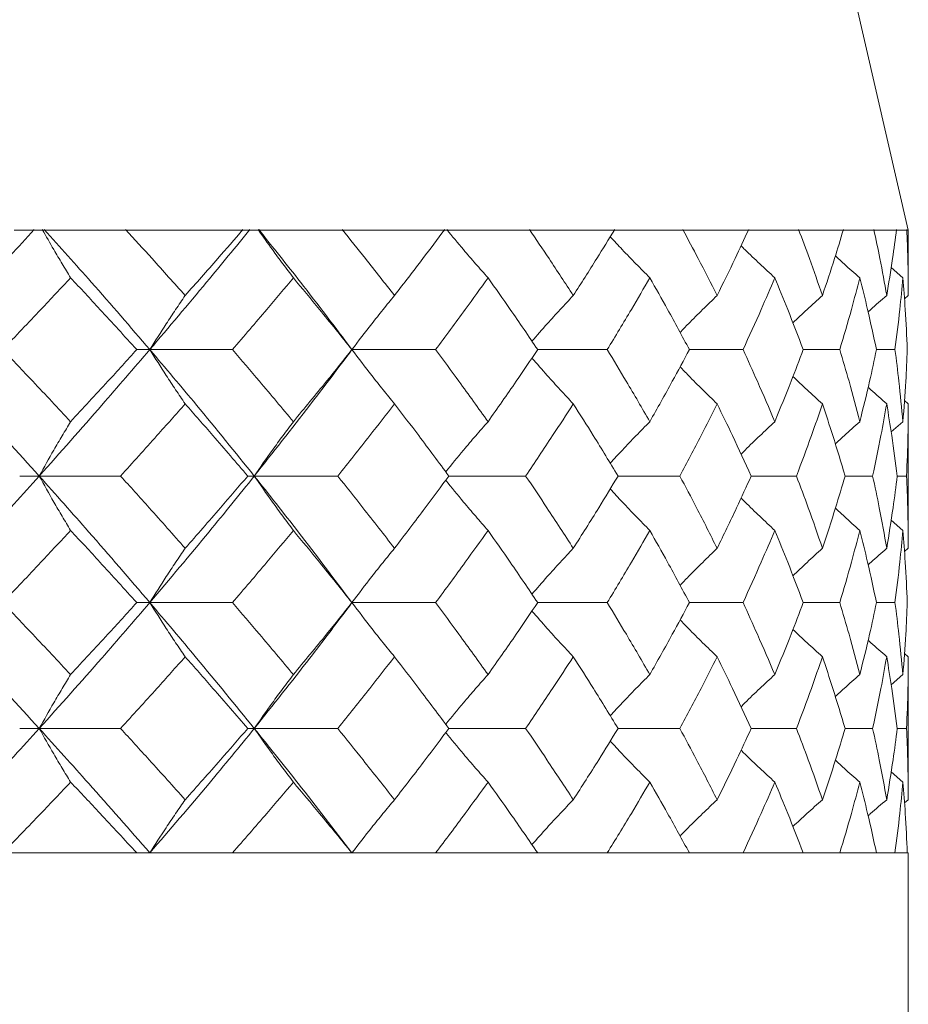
# Model space of a CAD drawing. Header units: inches. Extents: x 1.4 to 30, y 0.7 to 21.5.
# Tile 66 of 93: x 13.037 to 13.258, y 19.524 to 19.77. Entities that reach past the tile are written whole.
import ezdxf

# ---------------------------------------------------------------- set-up
doc = ezdxf.new("R2010")
doc.units = ezdxf.units.IN
doc.header["$MEASUREMENT"] = 0

msp = doc.modelspace()

# ---------------------------------------------------------------- linework, layer by layer
at = {"color": 7, "linetype": 'Continuous', "lineweight": 15}
for p, q in [((13.2583, 19.71736), (13.0633, 20.562)), ((13.06062, 19.71736), (13.03534, 19.71736)), ((13.06053, 19.71736), (13.06314, 19.71736)), ((13.06314, 19.71736), (13.09235, 19.71736)), ((13.11491, 19.71736), (13.09235, 19.71736)), ((13.11483, 19.71736), (13.11714, 19.71736)), ((13.11714, 19.71736), (13.14266, 19.71736)), ((13.16196, 19.71736), (13.14266, 19.71736)), ((13.16189, 19.71736), (13.16384, 19.71736)), ((13.16384, 19.71736), (13.18506, 19.71736)), ((13.2006, 19.71736), (13.18506, 19.71736)), ((13.20055, 19.71736), (13.20209, 19.71736)), ((13.20209, 19.71736), (13.21848, 19.71736)), ((13.2299, 19.71736), (13.21848, 19.71736)), ((13.22986, 19.71736), (13.23096, 19.71736)), ((13.23096, 19.71736), (13.24211, 19.71736)), ((13.24912, 19.71736), (13.24211, 19.71736)), ((13.2491, 19.71736), (13.24972, 19.71736)), ((13.24972, 19.71736), (13.25537, 19.71736)), ((13.25779, 19.71736), (13.25537, 19.71736)), ((13.25779, 19.71736), (13.25793, 19.71736)), ((13.25793, 19.71736), (13.2583, 19.71736)), ((13.2583, 19.70103), (13.2583, 19.71736)), ((13.25695, 19.70546), (13.25402, 19.70799)), ((13.2583, 19.70103), (13.25735, 19.70021)), ((13.06914, 19.68755), (13.06588, 19.68755)), ((13.06914, 19.68755), (13.08974, 19.68755)), ((13.11955, 19.68755), (13.14041, 19.68755)), ((13.16587, 19.68755), (13.18321, 19.68755)), ((13.2037, 19.68755), (13.21709, 19.68755)), ((13.23209, 19.68755), (13.24121, 19.68755)), ((13.25036, 19.68755), (13.25498, 19.68755)), ((13.2583, 19.67402), (13.25733, 19.67486)), ((13.2583, 19.63798), (13.2583, 19.67402)), ((13.25695, 19.66956), (13.25403, 19.66702)), ((13.04156, 19.65601), (13.03669, 19.65601)), ((13.04156, 19.65601), (13.06184, 19.65601)), ((13.09519, 19.65601), (13.09356, 19.65601)), ((13.09519, 19.65601), (13.11599, 19.65601)), ((13.14371, 19.65601), (13.16287, 19.65601)), ((13.18591, 19.65601), (13.20133, 19.65601)), ((13.21912, 19.65601), (13.23041, 19.65601)), ((13.24253, 19.65601), (13.24941, 19.65601)), ((13.25555, 19.65601), (13.25786, 19.65601)), ((13.25695, 19.64244), (13.25401, 19.64501)), ((13.2583, 19.63798), (13.25735, 19.63716)), ((13.06914, 19.62444), (13.06588, 19.62444)), ((13.06914, 19.62444), (13.08974, 19.62444)), ((13.11955, 19.62444), (13.14041, 19.62444)), ((13.16587, 19.62444), (13.18321, 19.62444)), ((13.2037, 19.62444), (13.21709, 19.62444)), ((13.23209, 19.62444), (13.24121, 19.62444)), ((13.25036, 19.62444), (13.25498, 19.62444)), ((13.2583, 19.61093), (13.25733, 19.61176)), ((13.2583, 19.57527), (13.2583, 19.61093)), ((13.25695, 19.60649), (13.25403, 19.60396)), ((13.04156, 19.59304), (13.03669, 19.59304)), ((13.04156, 19.59304), (13.06184, 19.59304)), ((13.09519, 19.59304), (13.09356, 19.59304)), ((13.09519, 19.59304), (13.11599, 19.59304)), ((13.14371, 19.59304), (13.16287, 19.59304)), ((13.18591, 19.59304), (13.20133, 19.59304)), ((13.21912, 19.59304), (13.23041, 19.59304)), ((13.24253, 19.59304), (13.24941, 19.59304)), ((13.25555, 19.59304), (13.25786, 19.59304)), ((13.25695, 19.57966), (13.25401, 19.58218)), ((13.2583, 19.57527), (13.25735, 19.57446)), ((12.3833, 19.562), (13.2583, 19.562)), ((13.06588, 19.562), (13.03245, 19.562)), ((13.11955, 19.562), (13.08974, 19.562)), ((13.16587, 19.562), (13.14041, 19.562)), ((13.2037, 19.562), (13.18321, 19.562)), ((13.23209, 19.562), (13.21709, 19.562)), ((13.25036, 19.562), (13.24121, 19.562)), ((13.25805, 19.562), (13.25498, 19.562)), ((13.2583, 18.312), (13.2583, 19.562))]:
    msp.add_line(p, q, dxfattribs=at)
at = {"color": 7, "linetype": 'Continuous', "lineweight": 15, "flags": 128}
for points in [[(13.11955, 19.68755), (13.11955, 19.68755)], [(13.11955, 19.62444), (13.11955, 19.62444)]]:
    msp.add_lwpolyline(points, dxfattribs=at)
at = {"color": 7, "linetype": 'Continuous', "lineweight": 15}
for points, knots in [([(13.01261, 19.68755), (13.01786, 19.69316), (13.02722, 19.70316), (13.03631, 19.71312), (13.0403, 19.71749)], [0, 0, 0, 0, 0.561157, 1, 1, 1, 1]), ([(13.04939, 19.70546), (13.04869, 19.70662), (13.04727, 19.70894), (13.04491, 19.71294), (13.04327, 19.71583), (13.04232, 19.7175)], [0, 0, 0, 0, 0.295125, 0.59025, 1, 1, 1, 1]), ([(13.06914, 19.68755), (13.06431, 19.69316), (13.05571, 19.70316), (13.04674, 19.71312), (13.0428, 19.71749)], [0, 0, 0, 0, 0.561157, 1, 1, 1, 1]), ([(13.07796, 19.70103), (13.07521, 19.70411), (13.07032, 19.7096), (13.06531, 19.71508), (13.06311, 19.71748)], [0, 0, 0, 0, 0.560705, 1, 1, 1, 1]), ([(13.06914, 19.68755), (13.0739, 19.69316), (13.08237, 19.70316), (13.09051, 19.71312), (13.09408, 19.71749)], [0, 0, 0, 0, 0.561157, 1, 1, 1, 1]), ([(13.07796, 19.70103), (13.08068, 19.70411), (13.08553, 19.7096), (13.09028, 19.71508), (13.09236, 19.71748)], [0, 0, 0, 0, 0.560705, 1, 1, 1, 1]), ([(13.10493, 19.70546), (13.10405, 19.70662), (13.1023, 19.70894), (13.09936, 19.71294), (13.09732, 19.71583), (13.09614, 19.7175)], [0, 0, 0, 0, 0.295125, 0.59025, 1, 1, 1, 1]), ([(13.11955, 19.68755), (13.11532, 19.69316), (13.10778, 19.70316), (13.0998, 19.71312), (13.09631, 19.71749)], [0, 0, 0, 0, 0.561157, 1, 1, 1, 1]), ([(13.13016, 19.70103), (13.12776, 19.70411), (13.12347, 19.7096), (13.11905, 19.71508), (13.11711, 19.71748)], [0, 0, 0, 0, 0.560705, 1, 1, 1, 1]), ([(13.13016, 19.70103), (13.13253, 19.70411), (13.13677, 19.7096), (13.14088, 19.71508), (13.14268, 19.71748)], [0, 0, 0, 0, 0.560705, 1, 1, 1, 1]), ([(13.15348, 19.70546), (13.15245, 19.70662), (13.15039, 19.70894), (13.14695, 19.71294), (13.14457, 19.71583), (13.14318, 19.7175)], [0, 0, 0, 0, 0.295125, 0.59025, 1, 1, 1, 1]), ([(13.17475, 19.70103), (13.17274, 19.70411), (13.16918, 19.7096), (13.16545, 19.71508), (13.16382, 19.71748)], [0, 0, 0, 0, 0.560705, 1, 1, 1, 1]), ([(13.17475, 19.70103), (13.17671, 19.70411), (13.18023, 19.7096), (13.18359, 19.71508), (13.18507, 19.71748)], [0, 0, 0, 0, 0.560705, 1, 1, 1, 1]), ([(13.21062, 19.70103), (13.20906, 19.70411), (13.2063, 19.7096), (13.20336, 19.71508), (13.20207, 19.71748)], [0, 0, 0, 0, 0.560705, 1, 1, 1, 1]), ([(13.21062, 19.70103), (13.21213, 19.70411), (13.21483, 19.7096), (13.21737, 19.71508), (13.21849, 19.71748)], [0, 0, 0, 0, 0.560705, 1, 1, 1, 1]), ([(13.23689, 19.70103), (13.23583, 19.70411), (13.23393, 19.7096), (13.23186, 19.71508), (13.23094, 19.71748)], [0, 0, 0, 0, 0.5607053, 1, 1, 1, 1]), ([(13.23689, 19.70103), (13.23791, 19.70411), (13.23974, 19.7096), (13.24139, 19.71508), (13.24212, 19.71748)], [0, 0, 0, 0, 0.560705, 1, 1, 1, 1]), ([(13.25291, 19.70103), (13.25237, 19.70411), (13.25139, 19.7096), (13.25023, 19.71508), (13.24972, 19.71748)], [0, 0, 0, 0, 0.560705, 1, 1, 1, 1]), ([(13.25291, 19.70103), (13.25342, 19.70411), (13.25433, 19.7096), (13.25505, 19.71508), (13.25537, 19.71748)], [0, 0, 0, 0, 0.560705, 1, 1, 1, 1]), ([(13.2583, 19.70103), (13.25828, 19.70411), (13.25825, 19.7096), (13.25802, 19.71508), (13.25793, 19.71748)], [0, 0, 0, 0, 0.560705, 1, 1, 1, 1]), ([(13.19383, 19.70546), (13.19268, 19.70662), (13.19037, 19.70894), (13.18708, 19.71235), (13.18496, 19.71463), (13.18397, 19.7157)], [0, 0, 0, 0, 0.3462, 0.6924, 1, 1, 1, 1]), ([(13.225, 19.70546), (13.22375, 19.70662), (13.22125, 19.70894), (13.21845, 19.7116), (13.21692, 19.71312), (13.2166, 19.71344)], [0, 0, 0, 0, 0.442126, 0.884252, 1, 1, 1, 1]), ([(13.24621, 19.70546), (13.24489, 19.70661), (13.24284, 19.70842), (13.24083, 19.71026), (13.24011, 19.71092)], [0, 0, 0, 0, 0.6428126, 1, 1, 1, 1]), ([(13.03245, 19.68755), (13.03564, 19.6909), (13.04134, 19.69687), (13.04693, 19.70284), (13.04939, 19.70546)], [0, 0, 0, 0, 0.560596, 1, 1, 1, 1]), ([(13.06588, 19.68755), (13.06283, 19.6909), (13.0574, 19.69687), (13.05184, 19.70284), (13.04939, 19.70546)], [0, 0, 0, 0, 0.560596, 1, 1, 1, 1]), ([(13.08974, 19.68755), (13.09262, 19.6909), (13.09774, 19.69687), (13.10274, 19.70284), (13.10493, 19.70546)], [0, 0, 0, 0, 0.560596, 1, 1, 1, 1]), ([(13.11955, 19.68755), (13.11686, 19.6909), (13.11206, 19.69687), (13.10711, 19.70284), (13.10493, 19.70546)], [0, 0, 0, 0, 0.560596, 1, 1, 1, 1]), ([(13.14041, 19.68755), (13.1429, 19.6909), (13.14733, 19.69687), (13.1516, 19.70284), (13.15348, 19.70546)], [0, 0, 0, 0, 0.560596, 1, 1, 1, 1]), ([(13.16587, 19.68755), (13.1636, 19.6909), (13.15956, 19.69687), (13.15533, 19.70284), (13.15348, 19.70546)], [0, 0, 0, 0, 0.5605962, 1, 1, 1, 1]), ([(13.18321, 19.68755), (13.18525, 19.6909), (13.18887, 19.69687), (13.19232, 19.70284), (13.19383, 19.70546)], [0, 0, 0, 0, 0.560596, 1, 1, 1, 1]), ([(13.2037, 19.68755), (13.20191, 19.6909), (13.19871, 19.69687), (13.19532, 19.70284), (13.19383, 19.70546)], [0, 0, 0, 0, 0.5605962, 1, 1, 1, 1]), ([(13.21709, 19.68755), (13.21862, 19.6909), (13.22135, 19.69687), (13.22388, 19.70284), (13.225, 19.70546)], [0, 0, 0, 0, 0.5605962, 1, 1, 1, 1]), ([(13.23209, 19.68755), (13.23082, 19.6909), (13.22856, 19.69687), (13.22608, 19.70284), (13.225, 19.70546)], [0, 0, 0, 0, 0.560596, 1, 1, 1, 1]), ([(13.24121, 19.68755), (13.2422, 19.6909), (13.24397, 19.69687), (13.24553, 19.70284), (13.24621, 19.70546)], [0, 0, 0, 0, 0.5605962, 1, 1, 1, 1]), ([(13.25036, 19.68755), (13.24964, 19.6909), (13.24836, 19.69687), (13.24687, 19.70284), (13.24621, 19.70546)], [0, 0, 0, 0, 0.560596, 1, 1, 1, 1]), ([(13.25498, 19.68755), (13.2554, 19.6909), (13.25617, 19.69687), (13.25671, 19.70284), (13.25695, 19.70546)], [0, 0, 0, 0, 0.560596, 1, 1, 1, 1]), ([(13.25805, 19.68755), (13.25791, 19.6909), (13.25764, 19.69687), (13.25716, 19.70284), (13.25695, 19.70546)], [0, 0, 0, 0, 0.560596, 1, 1, 1, 1]), ([(13.07796, 19.70103), (13.07716, 19.69987), (13.07557, 19.69754), (13.07262, 19.69308), (13.0705, 19.6897), (13.06914, 19.68755)], [0, 0, 0, 0, 0.265191, 0.530381, 1, 1, 1, 1]), ([(13.13016, 19.70103), (13.1292, 19.69987), (13.12729, 19.69754), (13.12374, 19.69308), (13.12118, 19.6897), (13.11955, 19.68755)], [0, 0, 0, 0, 0.265191, 0.530381, 1, 1, 1, 1]), ([(13.17475, 19.70103), (13.17365, 19.69987), (13.17146, 19.69754), (13.16802, 19.69376), (13.1657, 19.69109), (13.16444, 19.68964)], [0, 0, 0, 0, 0.313076, 0.626152, 1, 1, 1, 1]), ([(13.21062, 19.70103), (13.20941, 19.69987), (13.207, 19.69754), (13.20392, 19.69448), (13.20207, 19.69255), (13.20138, 19.69183)], [0, 0, 0, 0, 0.385925, 0.771851, 1, 1, 1, 1]), ([(13.23689, 19.70103), (13.2356, 19.69987), (13.23312, 19.69763), (13.23068, 19.69534), (13.22951, 19.69424)], [0, 0, 0, 0, 0.518811, 1, 1, 1, 1]), ([(13.25291, 19.70103), (13.25157, 19.69987), (13.25002, 19.69853), (13.24849, 19.69715), (13.24828, 19.69696)], [0, 0, 0, 0, 0.861338, 1, 1, 1, 1]), ([(13.04156, 19.65601), (13.03624, 19.6619), (13.02675, 19.67243), (13.01693, 19.68293), (13.01261, 19.68755)], [0, 0, 0, 0, 0.560487, 1, 1, 1, 1]), ([(13.04939, 19.66956), (13.04626, 19.67292), (13.04067, 19.67892), (13.03496, 19.68491), (13.03245, 19.68755)], [0, 0, 0, 0, 0.56036, 1, 1, 1, 1]), ([(13.04156, 19.65601), (13.0468, 19.6619), (13.05617, 19.67243), (13.06518, 19.68293), (13.06914, 19.68755)], [0, 0, 0, 0, 0.560487, 1, 1, 1, 1]), ([(13.04939, 19.66956), (13.0525, 19.67292), (13.05805, 19.67892), (13.06349, 19.68491), (13.06588, 19.68755)], [0, 0, 0, 0, 0.56036, 1, 1, 1, 1]), ([(13.07796, 19.67402), (13.07716, 19.67519), (13.07558, 19.67752), (13.07262, 19.682), (13.0705, 19.68538), (13.06914, 19.68755)], [0, 0, 0, 0, 0.264833, 0.529665, 1, 1, 1, 1]), ([(13.09519, 19.65601), (13.09044, 19.6619), (13.08195, 19.67243), (13.07305, 19.68293), (13.06914, 19.68755)], [0, 0, 0, 0, 0.560487, 1, 1, 1, 1]), ([(13.10493, 19.66956), (13.10214, 19.67292), (13.09714, 19.67892), (13.092, 19.68491), (13.08974, 19.68755)], [0, 0, 0, 0, 0.56036, 1, 1, 1, 1]), ([(13.09519, 19.65601), (13.09986, 19.6619), (13.10819, 19.67243), (13.11608, 19.68293), (13.11955, 19.68755)], [0, 0, 0, 0, 0.560487, 1, 1, 1, 1]), ([(13.10493, 19.66956), (13.1077, 19.67292), (13.11264, 19.67892), (13.11744, 19.68491), (13.11955, 19.68755)], [0, 0, 0, 0, 0.56036, 1, 1, 1, 1]), ([(13.13016, 19.67402), (13.12921, 19.67519), (13.1273, 19.67752), (13.12374, 19.682), (13.12119, 19.68538), (13.11955, 19.68755)], [0, 0, 0, 0, 0.264833, 0.529665, 1, 1, 1, 1]), ([(13.15348, 19.66956), (13.15108, 19.67292), (13.14681, 19.67892), (13.14237, 19.68491), (13.14041, 19.68755)], [0, 0, 0, 0, 0.56036, 1, 1, 1, 1]), ([(13.15348, 19.66956), (13.15584, 19.67292), (13.16005, 19.67892), (13.16409, 19.68491), (13.16587, 19.68755)], [0, 0, 0, 0, 0.56036, 1, 1, 1, 1]), ([(13.19383, 19.66956), (13.1919, 19.67292), (13.18845, 19.67892), (13.18481, 19.68491), (13.18321, 19.68755)], [0, 0, 0, 0, 0.56036, 1, 1, 1, 1]), ([(13.19383, 19.66956), (13.19572, 19.67292), (13.1991, 19.67892), (13.20229, 19.68491), (13.2037, 19.68755)], [0, 0, 0, 0, 0.56036, 1, 1, 1, 1]), ([(13.225, 19.66956), (13.22358, 19.67292), (13.22104, 19.67892), (13.2183, 19.68491), (13.21709, 19.68755)], [0, 0, 0, 0, 0.56036, 1, 1, 1, 1]), ([(13.225, 19.66956), (13.22638, 19.67292), (13.22884, 19.67892), (13.2311, 19.68491), (13.23209, 19.68755)], [0, 0, 0, 0, 0.56036, 1, 1, 1, 1]), ([(13.24621, 19.66956), (13.24534, 19.67292), (13.24377, 19.67892), (13.24199, 19.68491), (13.24121, 19.68755)], [0, 0, 0, 0, 0.56036, 1, 1, 1, 1]), ([(13.24621, 19.66956), (13.24704, 19.67292), (13.24853, 19.67892), (13.2498, 19.68491), (13.25036, 19.68755)], [0, 0, 0, 0, 0.56036, 1, 1, 1, 1]), ([(13.25695, 19.66956), (13.25664, 19.67292), (13.25609, 19.67892), (13.25532, 19.68491), (13.25498, 19.68755)], [0, 0, 0, 0, 0.56036, 1, 1, 1, 1]), ([(13.25695, 19.66956), (13.25722, 19.67292), (13.25769, 19.67892), (13.25794, 19.68491), (13.25805, 19.68755)], [0, 0, 0, 0, 0.56036, 1, 1, 1, 1]), ([(13.17475, 19.67402), (13.17365, 19.67519), (13.17147, 19.67752), (13.16803, 19.68131), (13.16571, 19.68399), (13.16445, 19.68544)], [0, 0, 0, 0, 0.312713, 0.625427, 1, 1, 1, 1]), ([(13.21062, 19.67402), (13.20941, 19.67519), (13.20701, 19.67752), (13.20393, 19.68059), (13.20208, 19.68253), (13.20139, 19.68325)], [0, 0, 0, 0, 0.385622, 0.771244, 1, 1, 1, 1]), ([(13.23689, 19.67402), (13.2356, 19.67518), (13.23313, 19.67743), (13.2307, 19.67973), (13.22953, 19.68083)], [0, 0, 0, 0, 0.518826, 1, 1, 1, 1]), ([(13.25291, 19.67402), (13.25158, 19.67518), (13.25002, 19.67654), (13.24849, 19.67792), (13.24827, 19.67812)], [0, 0, 0, 0, 0.858066, 1, 1, 1, 1]), ([(13.06184, 19.65601), (13.06488, 19.65937), (13.07031, 19.66538), (13.07562, 19.67138), (13.07796, 19.67402)], [0, 0, 0, 0, 0.5601813, 1, 1, 1, 1]), ([(13.09356, 19.65601), (13.09068, 19.65937), (13.08554, 19.66538), (13.08027, 19.67138), (13.07796, 19.67402)], [0, 0, 0, 0, 0.560181, 1, 1, 1, 1]), ([(13.11599, 19.65601), (13.11868, 19.65937), (13.12347, 19.66538), (13.12812, 19.67138), (13.13016, 19.67402)], [0, 0, 0, 0, 0.560181, 1, 1, 1, 1]), ([(13.14371, 19.65601), (13.14122, 19.65937), (13.13678, 19.66538), (13.13218, 19.67138), (13.13016, 19.67402)], [0, 0, 0, 0, 0.560181, 1, 1, 1, 1]), ([(13.16287, 19.65601), (13.16513, 19.65937), (13.16917, 19.66538), (13.17304, 19.67138), (13.17475, 19.67402)], [0, 0, 0, 0, 0.560181, 1, 1, 1, 1]), ([(13.18591, 19.65601), (13.18387, 19.65937), (13.18024, 19.66538), (13.17642, 19.67138), (13.17475, 19.67402)], [0, 0, 0, 0, 0.560181, 1, 1, 1, 1]), ([(13.20133, 19.65601), (13.20311, 19.65937), (13.2063, 19.66538), (13.2093, 19.67138), (13.21062, 19.67402)], [0, 0, 0, 0, 0.560181, 1, 1, 1, 1]), ([(13.21912, 19.65601), (13.21759, 19.65937), (13.21485, 19.66538), (13.21191, 19.67138), (13.21062, 19.67402)], [0, 0, 0, 0, 0.560181, 1, 1, 1, 1]), ([(13.23041, 19.65601), (13.23168, 19.65937), (13.23393, 19.66538), (13.23599, 19.67138), (13.23689, 19.67402)], [0, 0, 0, 0, 0.560181, 1, 1, 1, 1]), ([(13.24253, 19.65601), (13.24153, 19.65937), (13.23975, 19.66538), (13.23776, 19.67138), (13.23689, 19.67402)], [0, 0, 0, 0, 0.560181, 1, 1, 1, 1]), ([(13.24941, 19.65601), (13.25013, 19.65937), (13.2514, 19.66538), (13.25245, 19.67138), (13.25291, 19.67402)], [0, 0, 0, 0, 0.560181, 1, 1, 1, 1]), ([(13.25555, 19.65601), (13.25511, 19.65937), (13.25434, 19.66538), (13.25335, 19.67138), (13.25291, 19.67402)], [0, 0, 0, 0, 0.5601813, 1, 1, 1, 1]), ([(13.25786, 19.65601), (13.258, 19.65937), (13.25825, 19.66538), (13.25829, 19.67138), (13.2583, 19.67402)], [0, 0, 0, 0, 0.560181, 1, 1, 1, 1]), ([(13.04939, 19.66956), (13.04869, 19.6684), (13.04728, 19.66606), (13.04465, 19.66157), (13.04276, 19.65818), (13.04156, 19.65601)], [0, 0, 0, 0, 0.264562, 0.529124, 1, 1, 1, 1]), ([(13.10493, 19.66956), (13.10406, 19.6684), (13.10231, 19.66606), (13.09904, 19.66157), (13.09669, 19.65818), (13.09519, 19.65601)], [0, 0, 0, 0, 0.264562, 0.529124, 1, 1, 1, 1]), ([(13.15348, 19.66956), (13.15245, 19.6684), (13.1504, 19.66606), (13.14687, 19.66191), (13.1444, 19.65887), (13.14293, 19.65705)], [0, 0, 0, 0, 0.286355, 0.5727101, 1, 1, 1, 1]), ([(13.19383, 19.66956), (13.19268, 19.6684), (13.19038, 19.66606), (13.18708, 19.66262), (13.18497, 19.6603), (13.18396, 19.65919)], [0, 0, 0, 0, 0.3442497, 0.6884995, 1, 1, 1, 1]), ([(13.225, 19.66956), (13.22375, 19.6684), (13.22126, 19.66606), (13.21846, 19.66337), (13.21692, 19.66182), (13.21659, 19.66149)], [0, 0, 0, 0, 0.43957, 0.879139, 1, 1, 1, 1]), ([(13.24621, 19.66956), (13.2449, 19.6684), (13.24284, 19.66658), (13.24082, 19.66471), (13.2401, 19.66404)], [0, 0, 0, 0, 0.6388803, 1, 1, 1, 1]), ([(13.01261, 19.62444), (13.0181, 19.63033), (13.0279, 19.64085), (13.03738, 19.65137), (13.04156, 19.65601)], [0, 0, 0, 0, 0.559746, 1, 1, 1, 1]), ([(13.04939, 19.64244), (13.04869, 19.64361), (13.04728, 19.64595), (13.04465, 19.65044), (13.04277, 19.65383), (13.04156, 19.65601)], [0, 0, 0, 0, 0.264517, 0.529035, 1, 1, 1, 1]), ([(13.06914, 19.62444), (13.06409, 19.63033), (13.05506, 19.64085), (13.04568, 19.65137), (13.04156, 19.65601)], [0, 0, 0, 0, 0.559746, 1, 1, 1, 1]), ([(13.07796, 19.63798), (13.07498, 19.64135), (13.06967, 19.64736), (13.06423, 19.65336), (13.06184, 19.65601)], [0, 0, 0, 0, 0.559944, 1, 1, 1, 1]), ([(13.06914, 19.62444), (13.07411, 19.63033), (13.08299, 19.64085), (13.09146, 19.65137), (13.09519, 19.65601)], [0, 0, 0, 0, 0.559746, 1, 1, 1, 1]), ([(13.07796, 19.63798), (13.0809, 19.64135), (13.08617, 19.64736), (13.0913, 19.65336), (13.09356, 19.65601)], [0, 0, 0, 0, 0.559944, 1, 1, 1, 1]), ([(13.10493, 19.64244), (13.10406, 19.64361), (13.10231, 19.64595), (13.09904, 19.65044), (13.0967, 19.65383), (13.09519, 19.65601)], [0, 0, 0, 0, 0.264517, 0.529035, 1, 1, 1, 1]), ([(13.11955, 19.62444), (13.11512, 19.63033), (13.10721, 19.64085), (13.09887, 19.65137), (13.09519, 19.65601)], [0, 0, 0, 0, 0.559746, 1, 1, 1, 1]), ([(13.13016, 19.63798), (13.12756, 19.64135), (13.1229, 19.64736), (13.1181, 19.65336), (13.11599, 19.65601)], [0, 0, 0, 0, 0.559944, 1, 1, 1, 1]), ([(13.13016, 19.63798), (13.13273, 19.64135), (13.13732, 19.64736), (13.14176, 19.65336), (13.14371, 19.65601)], [0, 0, 0, 0, 0.559944, 1, 1, 1, 1]), ([(13.15348, 19.64244), (13.15245, 19.64361), (13.1504, 19.64595), (13.14687, 19.6501), (13.14441, 19.65314), (13.14293, 19.65496)], [0, 0, 0, 0, 0.286338, 0.572676, 1, 1, 1, 1]), ([(13.17475, 19.63798), (13.17258, 19.64135), (13.1687, 19.64736), (13.16465, 19.65336), (13.16287, 19.65601)], [0, 0, 0, 0, 0.559944, 1, 1, 1, 1]), ([(13.17475, 19.63798), (13.17688, 19.64135), (13.18069, 19.64736), (13.18431, 19.65336), (13.18591, 19.65601)], [0, 0, 0, 0, 0.559944, 1, 1, 1, 1]), ([(13.21062, 19.63798), (13.20893, 19.64135), (13.20593, 19.64736), (13.20273, 19.65336), (13.20133, 19.65601)], [0, 0, 0, 0, 0.559944, 1, 1, 1, 1]), ([(13.21062, 19.63798), (13.21226, 19.64135), (13.21519, 19.64736), (13.21792, 19.65336), (13.21912, 19.65601)], [0, 0, 0, 0, 0.5599442, 1, 1, 1, 1]), ([(13.23689, 19.63798), (13.23573, 19.64135), (13.23368, 19.64736), (13.23141, 19.65336), (13.23041, 19.65601)], [0, 0, 0, 0, 0.559944, 1, 1, 1, 1]), ([(13.23689, 19.63798), (13.238, 19.64135), (13.23998, 19.64736), (13.24175, 19.65336), (13.24253, 19.65601)], [0, 0, 0, 0, 0.559944, 1, 1, 1, 1]), ([(13.25291, 19.63798), (13.25232, 19.64135), (13.25126, 19.64736), (13.24998, 19.65336), (13.24941, 19.65601)], [0, 0, 0, 0, 0.5599442, 1, 1, 1, 1]), ([(13.25291, 19.63798), (13.25346, 19.64135), (13.25445, 19.64736), (13.25521, 19.65336), (13.25555, 19.65601)], [0, 0, 0, 0, 0.559944, 1, 1, 1, 1]), ([(13.2583, 19.63798), (13.25828, 19.64135), (13.25824, 19.64736), (13.25798, 19.65336), (13.25786, 19.65601)], [0, 0, 0, 0, 0.559944, 1, 1, 1, 1]), ([(13.19383, 19.64244), (13.19268, 19.64361), (13.19038, 19.64595), (13.18709, 19.64939), (13.18497, 19.65171), (13.18397, 19.65282)], [0, 0, 0, 0, 0.344352, 0.688703, 1, 1, 1, 1]), ([(13.225, 19.64244), (13.22375, 19.64361), (13.22126, 19.64595), (13.21846, 19.64864), (13.21693, 19.65019), (13.2166, 19.65052)], [0, 0, 0, 0, 0.44001, 0.88002, 1, 1, 1, 1]), ([(13.24621, 19.64244), (13.2449, 19.64361), (13.24285, 19.64543), (13.24084, 19.64729), (13.24011, 19.64796)], [0, 0, 0, 0, 0.640371, 1, 1, 1, 1]), ([(13.03245, 19.62444), (13.03564, 19.6278), (13.04135, 19.6338), (13.04693, 19.6398), (13.04939, 19.64244)], [0, 0, 0, 0, 0.559766, 1, 1, 1, 1]), ([(13.06588, 19.62444), (13.06283, 19.6278), (13.05739, 19.6338), (13.05184, 19.6398), (13.04939, 19.64244)], [0, 0, 0, 0, 0.559766, 1, 1, 1, 1]), ([(13.08974, 19.62444), (13.09262, 19.6278), (13.09775, 19.6338), (13.10274, 19.6398), (13.10493, 19.64244)], [0, 0, 0, 0, 0.559766, 1, 1, 1, 1]), ([(13.11955, 19.62444), (13.11686, 19.6278), (13.11206, 19.6338), (13.10711, 19.6398), (13.10493, 19.64244)], [0, 0, 0, 0, 0.559766, 1, 1, 1, 1]), ([(13.14041, 19.62444), (13.1429, 19.6278), (13.14733, 19.6338), (13.1516, 19.6398), (13.15348, 19.64244)], [0, 0, 0, 0, 0.559766, 1, 1, 1, 1]), ([(13.16587, 19.62444), (13.16361, 19.6278), (13.15955, 19.6338), (13.15534, 19.6398), (13.15348, 19.64244)], [0, 0, 0, 0, 0.559766, 1, 1, 1, 1]), ([(13.18321, 19.62444), (13.18525, 19.6278), (13.18887, 19.6338), (13.19232, 19.6398), (13.19383, 19.64244)], [0, 0, 0, 0, 0.559766, 1, 1, 1, 1]), ([(13.2037, 19.62444), (13.20191, 19.6278), (13.19871, 19.6338), (13.19532, 19.6398), (13.19383, 19.64244)], [0, 0, 0, 0, 0.559766, 1, 1, 1, 1]), ([(13.21709, 19.62444), (13.21862, 19.6278), (13.22135, 19.6338), (13.22388, 19.6398), (13.225, 19.64244)], [0, 0, 0, 0, 0.559766, 1, 1, 1, 1]), ([(13.23209, 19.62444), (13.23082, 19.6278), (13.22856, 19.6338), (13.22609, 19.6398), (13.225, 19.64244)], [0, 0, 0, 0, 0.559766, 1, 1, 1, 1]), ([(13.24121, 19.62444), (13.2422, 19.6278), (13.24397, 19.6338), (13.24553, 19.6398), (13.24621, 19.64244)], [0, 0, 0, 0, 0.559766, 1, 1, 1, 1]), ([(13.25036, 19.62444), (13.24964, 19.6278), (13.24836, 19.6338), (13.24687, 19.6398), (13.24621, 19.64244)], [0, 0, 0, 0, 0.559766, 1, 1, 1, 1]), ([(13.25498, 19.62444), (13.2554, 19.6278), (13.25617, 19.6338), (13.25671, 19.6398), (13.25695, 19.64244)], [0, 0, 0, 0, 0.559766, 1, 1, 1, 1]), ([(13.25805, 19.62444), (13.25791, 19.6278), (13.25764, 19.6338), (13.25716, 19.6398), (13.25695, 19.64244)], [0, 0, 0, 0, 0.559766, 1, 1, 1, 1]), ([(13.07796, 19.63798), (13.07716, 19.63682), (13.07558, 19.63448), (13.07262, 19.63), (13.0705, 19.62661), (13.06914, 19.62444)], [0, 0, 0, 0, 0.264668, 0.529335, 1, 1, 1, 1]), ([(13.13016, 19.63798), (13.12921, 19.63682), (13.1273, 19.63448), (13.12375, 19.63), (13.12119, 19.62661), (13.11955, 19.62444)], [0, 0, 0, 0, 0.264668, 0.529335, 1, 1, 1, 1]), ([(13.17475, 19.63798), (13.17365, 19.63682), (13.17147, 19.63448), (13.16803, 19.63069), (13.16571, 19.628), (13.16444, 19.62654)], [0, 0, 0, 0, 0.312444, 0.624888, 1, 1, 1, 1]), ([(13.21062, 19.63798), (13.20941, 19.63682), (13.20701, 19.63448), (13.20393, 19.63141), (13.20207, 19.62946), (13.20138, 19.62874)], [0, 0, 0, 0, 0.385109, 0.770218, 1, 1, 1, 1]), ([(13.23689, 19.63798), (13.2356, 19.63682), (13.23313, 19.63457), (13.23069, 19.63226), (13.22951, 19.63115)], [0, 0, 0, 0, 0.517612, 1, 1, 1, 1]), ([(13.25291, 19.63798), (13.25158, 19.63682), (13.25002, 19.63547), (13.2485, 19.63408), (13.24828, 19.63389)], [0, 0, 0, 0, 0.85908, 1, 1, 1, 1]), ([(13.04156, 19.59304), (13.03624, 19.59888), (13.02673, 19.60933), (13.01693, 19.61982), (13.01261, 19.62444)], [0, 0, 0, 0, 0.559005, 1, 1, 1, 1]), ([(13.04939, 19.60649), (13.04626, 19.60983), (13.04066, 19.61581), (13.03496, 19.6218), (13.03245, 19.62444)], [0, 0, 0, 0, 0.559529, 1, 1, 1, 1]), ([(13.04156, 19.59304), (13.0468, 19.59888), (13.05618, 19.60933), (13.06517, 19.61982), (13.06914, 19.62444)], [0, 0, 0, 0, 0.559005, 1, 1, 1, 1]), ([(13.04939, 19.60649), (13.0525, 19.60983), (13.05806, 19.61581), (13.06348, 19.6218), (13.06588, 19.62444)], [0, 0, 0, 0, 0.559529, 1, 1, 1, 1]), ([(13.07796, 19.61093), (13.07716, 19.61209), (13.07557, 19.61442), (13.07262, 19.6189), (13.0705, 19.62228), (13.06914, 19.62444)], [0, 0, 0, 0, 0.264936, 0.529872, 1, 1, 1, 1]), ([(13.09519, 19.59304), (13.09044, 19.59888), (13.08194, 19.60933), (13.07306, 19.61982), (13.06914, 19.62444)], [0, 0, 0, 0, 0.559005, 1, 1, 1, 1]), ([(13.10493, 19.60649), (13.10214, 19.60983), (13.09714, 19.61581), (13.092, 19.6218), (13.08974, 19.62444)], [0, 0, 0, 0, 0.559529, 1, 1, 1, 1]), ([(13.09519, 19.59304), (13.09986, 19.59888), (13.1082, 19.60933), (13.11608, 19.61982), (13.11955, 19.62444)], [0, 0, 0, 0, 0.559005, 1, 1, 1, 1]), ([(13.10493, 19.60649), (13.1077, 19.60983), (13.11265, 19.61581), (13.11744, 19.6218), (13.11955, 19.62444)], [0, 0, 0, 0, 0.5595289, 1, 1, 1, 1]), ([(13.13016, 19.61093), (13.1292, 19.61209), (13.12729, 19.61442), (13.12374, 19.6189), (13.12119, 19.62228), (13.11955, 19.62444)], [0, 0, 0, 0, 0.264936, 0.529872, 1, 1, 1, 1]), ([(13.15348, 19.60649), (13.15108, 19.60983), (13.1468, 19.61581), (13.14237, 19.6218), (13.14041, 19.62444)], [0, 0, 0, 0, 0.559529, 1, 1, 1, 1]), ([(13.15348, 19.60649), (13.15584, 19.60983), (13.16005, 19.61581), (13.16409, 19.6218), (13.16587, 19.62444)], [0, 0, 0, 0, 0.559529, 1, 1, 1, 1]), ([(13.19383, 19.60649), (13.1919, 19.60983), (13.18845, 19.61581), (13.18481, 19.6218), (13.18321, 19.62444)], [0, 0, 0, 0, 0.559529, 1, 1, 1, 1]), ([(13.19383, 19.60649), (13.19572, 19.60983), (13.1991, 19.61581), (13.20229, 19.6218), (13.2037, 19.62444)], [0, 0, 0, 0, 0.559529, 1, 1, 1, 1]), ([(13.225, 19.60649), (13.22358, 19.60983), (13.22103, 19.61581), (13.2183, 19.6218), (13.21709, 19.62444)], [0, 0, 0, 0, 0.559529, 1, 1, 1, 1]), ([(13.225, 19.60649), (13.22638, 19.60983), (13.22884, 19.61581), (13.2311, 19.6218), (13.23209, 19.62444)], [0, 0, 0, 0, 0.559529, 1, 1, 1, 1]), ([(13.24621, 19.60649), (13.24534, 19.60983), (13.24377, 19.61581), (13.24199, 19.6218), (13.24121, 19.62444)], [0, 0, 0, 0, 0.559529, 1, 1, 1, 1]), ([(13.24621, 19.60649), (13.24704, 19.60983), (13.24853, 19.61581), (13.2498, 19.6218), (13.25036, 19.62444)], [0, 0, 0, 0, 0.559529, 1, 1, 1, 1]), ([(13.25695, 19.60649), (13.25664, 19.60983), (13.25609, 19.61581), (13.25532, 19.6218), (13.25498, 19.62444)], [0, 0, 0, 0, 0.559529, 1, 1, 1, 1]), ([(13.25695, 19.60649), (13.25722, 19.60983), (13.25769, 19.61581), (13.25794, 19.6218), (13.25805, 19.62444)], [0, 0, 0, 0, 0.559529, 1, 1, 1, 1]), ([(13.17475, 19.61093), (13.17365, 19.61209), (13.17147, 19.61442), (13.16802, 19.61821), (13.16571, 19.62088), (13.16445, 19.62234)], [0, 0, 0, 0, 0.312863, 0.625727, 1, 1, 1, 1]), ([(13.21062, 19.61093), (13.20941, 19.61209), (13.20701, 19.61442), (13.20392, 19.61748), (13.20207, 19.61942), (13.20139, 19.62014)], [0, 0, 0, 0, 0.385863, 0.771726, 1, 1, 1, 1]), ([(13.23689, 19.61093), (13.2356, 19.61209), (13.23313, 19.61433), (13.2307, 19.61662), (13.22953, 19.61772)], [0, 0, 0, 0, 0.519287, 1, 1, 1, 1]), ([(13.25291, 19.61093), (13.25158, 19.61209), (13.25002, 19.61344), (13.24849, 19.61482), (13.24827, 19.61501)], [0, 0, 0, 0, 0.858984, 1, 1, 1, 1]), ([(13.06184, 19.59304), (13.06488, 19.59637), (13.07032, 19.60233), (13.07562, 19.6083), (13.07796, 19.61093)], [0, 0, 0, 0, 0.559351, 1, 1, 1, 1]), ([(13.09356, 19.59304), (13.09068, 19.59637), (13.08554, 19.60233), (13.08028, 19.6083), (13.07796, 19.61093)], [0, 0, 0, 0, 0.559351, 1, 1, 1, 1]), ([(13.11599, 19.59304), (13.11867, 19.59637), (13.12347, 19.60233), (13.12811, 19.6083), (13.13016, 19.61093)], [0, 0, 0, 0, 0.559351, 1, 1, 1, 1]), ([(13.14371, 19.59304), (13.14122, 19.59637), (13.13678, 19.60233), (13.13218, 19.6083), (13.13016, 19.61093)], [0, 0, 0, 0, 0.559351, 1, 1, 1, 1]), ([(13.16287, 19.59304), (13.16513, 19.59637), (13.16918, 19.60233), (13.17304, 19.6083), (13.17475, 19.61093)], [0, 0, 0, 0, 0.559351, 1, 1, 1, 1]), ([(13.18591, 19.59304), (13.18388, 19.59637), (13.18024, 19.60233), (13.17642, 19.6083), (13.17475, 19.61093)], [0, 0, 0, 0, 0.559351, 1, 1, 1, 1]), ([(13.20133, 19.59304), (13.20311, 19.59637), (13.2063, 19.60233), (13.2093, 19.6083), (13.21062, 19.61093)], [0, 0, 0, 0, 0.559351, 1, 1, 1, 1]), ([(13.21912, 19.59304), (13.21759, 19.59637), (13.21484, 19.60233), (13.21191, 19.6083), (13.21062, 19.61093)], [0, 0, 0, 0, 0.559351, 1, 1, 1, 1]), ([(13.23041, 19.59304), (13.23168, 19.59637), (13.23394, 19.60233), (13.23598, 19.6083), (13.23689, 19.61093)], [0, 0, 0, 0, 0.559351, 1, 1, 1, 1]), ([(13.24253, 19.59304), (13.24153, 19.59637), (13.23975, 19.60233), (13.23776, 19.6083), (13.23689, 19.61093)], [0, 0, 0, 0, 0.559351, 1, 1, 1, 1]), ([(13.24941, 19.59304), (13.25012, 19.59637), (13.2514, 19.60233), (13.25245, 19.6083), (13.25291, 19.61093)], [0, 0, 0, 0, 0.559351, 1, 1, 1, 1]), ([(13.25555, 19.59304), (13.25511, 19.59637), (13.25434, 19.60233), (13.25335, 19.6083), (13.25291, 19.61093)], [0, 0, 0, 0, 0.559351, 1, 1, 1, 1]), ([(13.25786, 19.59304), (13.258, 19.59637), (13.25825, 19.60233), (13.25829, 19.6083), (13.2583, 19.61093)], [0, 0, 0, 0, 0.559351, 1, 1, 1, 1]), ([(13.04939, 19.60649), (13.04869, 19.60533), (13.04727, 19.603), (13.04465, 19.59854), (13.04276, 19.59518), (13.04156, 19.59304)], [0, 0, 0, 0, 0.265507, 0.531014, 1, 1, 1, 1]), ([(13.10493, 19.60649), (13.10406, 19.60533), (13.1023, 19.603), (13.09904, 19.59854), (13.09669, 19.59518), (13.09519, 19.59304)], [0, 0, 0, 0, 0.265507, 0.531014, 1, 1, 1, 1]), ([(13.15348, 19.60649), (13.15245, 19.60533), (13.15039, 19.603), (13.14686, 19.59888), (13.1444, 19.59587), (13.14293, 19.59408)], [0, 0, 0, 0, 0.2873685, 0.5747371, 1, 1, 1, 1]), ([(13.19383, 19.60649), (13.19268, 19.60533), (13.19037, 19.603), (13.18708, 19.59958), (13.18496, 19.59728), (13.18397, 19.5962)], [0, 0, 0, 0, 0.345433, 0.690867, 1, 1, 1, 1]), ([(13.225, 19.60649), (13.22375, 19.60533), (13.22125, 19.603), (13.21845, 19.60033), (13.21691, 19.59879), (13.21659, 19.59847)], [0, 0, 0, 0, 0.4409957, 0.8819915, 1, 1, 1, 1]), ([(13.24621, 19.60649), (13.2449, 19.60533), (13.24284, 19.60352), (13.24082, 19.60166), (13.2401, 19.601)], [0, 0, 0, 0, 0.640751, 1, 1, 1, 1]), ([(13.01261, 19.562), (13.0181, 19.56776), (13.02792, 19.57808), (13.03738, 19.58846), (13.04156, 19.59304)], [0, 0, 0, 0, 0.558266, 1, 1, 1, 1]), ([(13.04939, 19.57966), (13.04868, 19.58081), (13.04727, 19.58313), (13.04464, 19.58756), (13.04276, 19.59091), (13.04156, 19.59304)], [0, 0, 0, 0, 0.266089, 0.532178, 1, 1, 1, 1]), ([(13.06914, 19.562), (13.06409, 19.56776), (13.05505, 19.57808), (13.04569, 19.58846), (13.04156, 19.59304)], [0, 0, 0, 0, 0.558266, 1, 1, 1, 1]), ([(13.07796, 19.57527), (13.07498, 19.57858), (13.06966, 19.58449), (13.06423, 19.59042), (13.06184, 19.59304)], [0, 0, 0, 0, 0.559115, 1, 1, 1, 1]), ([(13.06914, 19.562), (13.07411, 19.56776), (13.08301, 19.57808), (13.09146, 19.58846), (13.09519, 19.59304)], [0, 0, 0, 0, 0.558266, 1, 1, 1, 1]), ([(13.07796, 19.57527), (13.0809, 19.57858), (13.08617, 19.58449), (13.0913, 19.59042), (13.09356, 19.59304)], [0, 0, 0, 0, 0.559115, 1, 1, 1, 1]), ([(13.10493, 19.57966), (13.10405, 19.58081), (13.10229, 19.58313), (13.09903, 19.58756), (13.09668, 19.59091), (13.09519, 19.59304)], [0, 0, 0, 0, 0.266089, 0.532178, 1, 1, 1, 1]), ([(13.11955, 19.562), (13.11513, 19.56776), (13.1072, 19.57808), (13.09887, 19.58846), (13.09519, 19.59304)], [0, 0, 0, 0, 0.558266, 1, 1, 1, 1]), ([(13.13016, 19.57527), (13.12756, 19.57858), (13.1229, 19.58449), (13.1181, 19.59042), (13.11599, 19.59304)], [0, 0, 0, 0, 0.559115, 1, 1, 1, 1]), ([(13.13016, 19.57527), (13.13273, 19.57858), (13.13733, 19.58449), (13.14176, 19.59042), (13.14371, 19.59304)], [0, 0, 0, 0, 0.559115, 1, 1, 1, 1]), ([(13.15348, 19.57966), (13.15245, 19.58081), (13.15038, 19.58313), (13.14685, 19.58722), (13.14439, 19.59022), (13.14293, 19.592)], [0, 0, 0, 0, 0.2880463, 0.5760928, 1, 1, 1, 1]), ([(13.17475, 19.57527), (13.17258, 19.57858), (13.1687, 19.58449), (13.16465, 19.59042), (13.16287, 19.59304)], [0, 0, 0, 0, 0.559115, 1, 1, 1, 1]), ([(13.17475, 19.57527), (13.17688, 19.57858), (13.18069, 19.58449), (13.18431, 19.59042), (13.18591, 19.59304)], [0, 0, 0, 0, 0.559115, 1, 1, 1, 1]), ([(13.21062, 19.57527), (13.20893, 19.57858), (13.20593, 19.58449), (13.20273, 19.59042), (13.20133, 19.59304)], [0, 0, 0, 0, 0.559115, 1, 1, 1, 1]), ([(13.21062, 19.57527), (13.21226, 19.57858), (13.21519, 19.58449), (13.21792, 19.59042), (13.21912, 19.59304)], [0, 0, 0, 0, 0.559115, 1, 1, 1, 1]), ([(13.23689, 19.57527), (13.23573, 19.57858), (13.23367, 19.58449), (13.23141, 19.59042), (13.23041, 19.59304)], [0, 0, 0, 0, 0.559115, 1, 1, 1, 1]), ([(13.23689, 19.57527), (13.238, 19.57858), (13.23998, 19.58449), (13.24175, 19.59042), (13.24253, 19.59304)], [0, 0, 0, 0, 0.559115, 1, 1, 1, 1]), ([(13.25291, 19.57527), (13.25232, 19.57858), (13.25125, 19.58449), (13.24998, 19.59042), (13.24941, 19.59304)], [0, 0, 0, 0, 0.559115, 1, 1, 1, 1]), ([(13.25291, 19.57527), (13.25346, 19.57858), (13.25445, 19.58449), (13.25521, 19.59042), (13.25555, 19.59304)], [0, 0, 0, 0, 0.559115, 1, 1, 1, 1]), ([(13.2583, 19.57527), (13.25828, 19.57858), (13.25824, 19.58449), (13.25798, 19.59042), (13.25786, 19.59304)], [0, 0, 0, 0, 0.559115, 1, 1, 1, 1]), ([(13.19383, 19.57966), (13.19267, 19.58081), (13.19036, 19.58313), (13.18706, 19.58653), (13.18496, 19.58881), (13.18397, 19.58989)], [0, 0, 0, 0, 0.346433, 0.692866, 1, 1, 1, 1]), ([(13.225, 19.57966), (13.22375, 19.58081), (13.22124, 19.58313), (13.21844, 19.58578), (13.21691, 19.5873), (13.2166, 19.58761)], [0, 0, 0, 0, 0.442735, 0.88547, 1, 1, 1, 1]), ([(13.24621, 19.57966), (13.24489, 19.58081), (13.24284, 19.5826), (13.24083, 19.58444), (13.24011, 19.58509)], [0, 0, 0, 0, 0.644484, 1, 1, 1, 1]), ([(13.03245, 19.562), (13.03564, 19.56528), (13.04135, 19.57116), (13.04693, 19.57706), (13.04939, 19.57966)], [0, 0, 0, 0, 0.558937, 1, 1, 1, 1]), ([(13.06588, 19.562), (13.06283, 19.56528), (13.05739, 19.57116), (13.05184, 19.57706), (13.04939, 19.57966)], [0, 0, 0, 0, 0.558937, 1, 1, 1, 1]), ([(13.08974, 19.562), (13.09262, 19.56528), (13.09775, 19.57116), (13.10274, 19.57706), (13.10493, 19.57966)], [0, 0, 0, 0, 0.558937, 1, 1, 1, 1]), ([(13.11955, 19.562), (13.11686, 19.56528), (13.11205, 19.57116), (13.10711, 19.57706), (13.10493, 19.57966)], [0, 0, 0, 0, 0.558937, 1, 1, 1, 1]), ([(13.14041, 19.562), (13.1429, 19.56528), (13.14734, 19.57116), (13.1516, 19.57706), (13.15348, 19.57966)], [0, 0, 0, 0, 0.558937, 1, 1, 1, 1]), ([(13.16587, 19.562), (13.16361, 19.56528), (13.15955, 19.57116), (13.15534, 19.57706), (13.15348, 19.57966)], [0, 0, 0, 0, 0.558937, 1, 1, 1, 1]), ([(13.18321, 19.562), (13.18524, 19.56528), (13.18888, 19.57116), (13.19231, 19.57706), (13.19383, 19.57966)], [0, 0, 0, 0, 0.558937, 1, 1, 1, 1]), ([(13.2037, 19.562), (13.20191, 19.56528), (13.1987, 19.57116), (13.19532, 19.57706), (13.19383, 19.57966)], [0, 0, 0, 0, 0.558937, 1, 1, 1, 1]), ([(13.21709, 19.562), (13.21862, 19.56528), (13.22136, 19.57116), (13.22388, 19.57706), (13.225, 19.57966)], [0, 0, 0, 0, 0.558937, 1, 1, 1, 1]), ([(13.23209, 19.562), (13.23082, 19.56528), (13.22855, 19.57116), (13.22609, 19.57706), (13.225, 19.57966)], [0, 0, 0, 0, 0.558937, 1, 1, 1, 1]), ([(13.24121, 19.562), (13.2422, 19.56528), (13.24397, 19.57116), (13.24553, 19.57706), (13.24621, 19.57966)], [0, 0, 0, 0, 0.5589371, 1, 1, 1, 1]), ([(13.25036, 19.562), (13.24964, 19.56528), (13.24836, 19.57116), (13.24687, 19.57706), (13.24621, 19.57966)], [0, 0, 0, 0, 0.558937, 1, 1, 1, 1]), ([(13.25498, 19.562), (13.2554, 19.56528), (13.25617, 19.57116), (13.25671, 19.57706), (13.25695, 19.57966)], [0, 0, 0, 0, 0.558937, 1, 1, 1, 1]), ([(13.25805, 19.562), (13.25791, 19.56528), (13.25764, 19.57116), (13.25716, 19.57706), (13.25695, 19.57966)], [0, 0, 0, 0, 0.558937, 1, 1, 1, 1]), ([(13.07796, 19.57527), (13.07716, 19.57412), (13.07556, 19.57181), (13.07261, 19.56741), (13.07049, 19.5641), (13.06914, 19.562)], [0, 0, 0, 0, 0.267081, 0.534161, 1, 1, 1, 1]), ([(13.13016, 19.57527), (13.1292, 19.57412), (13.12728, 19.57181), (13.12373, 19.56741), (13.12117, 19.5641), (13.11955, 19.562)], [0, 0, 0, 0, 0.267081, 0.534161, 1, 1, 1, 1]), ([(13.17475, 19.57527), (13.17365, 19.57412), (13.17145, 19.57181), (13.168, 19.56808), (13.16569, 19.56547), (13.16444, 19.56406)], [0, 0, 0, 0, 0.31526, 0.63052, 1, 1, 1, 1]), ([(13.21062, 19.57527), (13.20941, 19.57412), (13.20699, 19.5718), (13.2039, 19.56879), (13.20205, 19.5669), (13.20138, 19.56621)], [0, 0, 0, 0, 0.388511, 0.777023, 1, 1, 1, 1]), ([(13.23689, 19.57527), (13.23559, 19.57412), (13.23312, 19.57191), (13.23068, 19.56965), (13.22952, 19.56857)], [0, 0, 0, 0, 0.521989, 1, 1, 1, 1]), ([(13.25291, 19.57527), (13.25157, 19.57412), (13.25002, 19.57279), (13.24849, 19.57143), (13.24828, 19.57125)], [0, 0, 0, 0, 0.866011, 1, 1, 1, 1])]:
    msp.add_open_spline(points, degree=3, knots=knots, dxfattribs=at)

doc.saveas('drawing.dxf')
